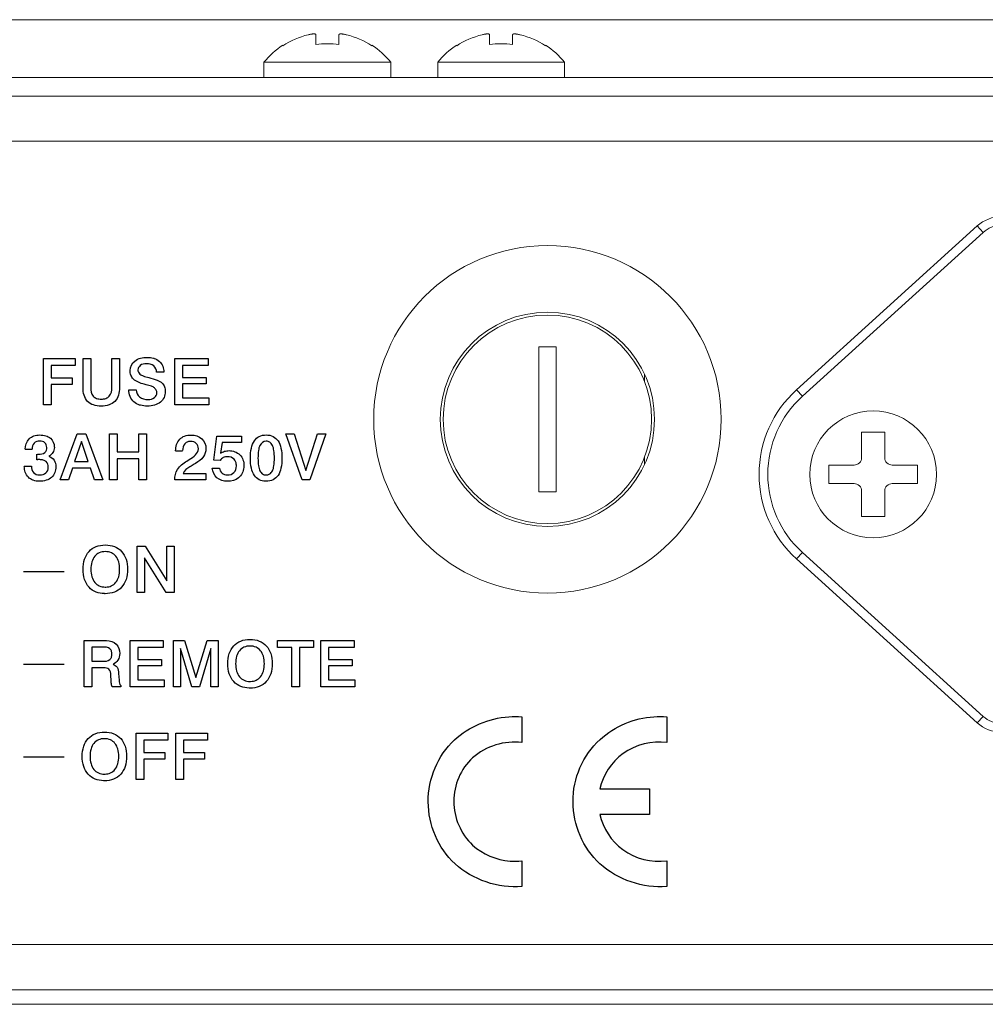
# Model space of a CAD drawing. Header units: inches. Extents: x 0 to 54.8, y -1.5 to 18.4.
# Tile 40 of 43: x 50.5 to 52.2, y 0 to 1.7. Entities that reach past the tile are written whole.
import ezdxf

# ---------------------------------------------------------------- set-up
doc = ezdxf.new("R2010")
doc.units = ezdxf.units.IN
doc.header["$MEASUREMENT"] = 0
doc.layers.get('0').update_dxf_attribs({"color": 8})
doc.layers.add('A', color=1, linetype='Continuous')
doc.layers.add('SCREEN', color=5, linetype='Continuous')

msp = doc.modelspace()

# ---------------------------------------------------------------- linework, layer by layer
at = {"lineweight": 5}
for points in [[(36.7988, 1.7), (36.7988, 1.7), (53.8928, 1.7), (53.8928, 1.7)], [(51.0129, 1.674), (50.9973, 1.6702), (50.9825, 1.6638), (50.9691, 1.655)], [(51.0133, 1.6741), (51.0132, 1.674), (51.013, 1.674), (51.0129, 1.674)], [(51.0259, 1.6569), (51.0259, 1.6569), (51.0259, 1.6744), (51.0259, 1.6744)], [(51.0657, 1.6744), (51.0657, 1.6744), (51.0657, 1.6569), (51.0657, 1.6569)], [(51.0788, 1.674), (51.0786, 1.674), (51.0785, 1.674), (51.0784, 1.6741)], [(51.1226, 1.655), (51.1092, 1.6638), (51.0944, 1.6702), (51.0788, 1.674)], [(51.3129, 1.674), (51.2973, 1.6702), (51.2825, 1.6638), (51.2691, 1.655)], [(51.3133, 1.6741), (51.3132, 1.674), (51.313, 1.674), (51.3129, 1.674)], [(51.3259, 1.6569), (51.3259, 1.6569), (51.3259, 1.6744), (51.3259, 1.6744)], [(51.3657, 1.6744), (51.3657, 1.6744), (51.3657, 1.6569), (51.3657, 1.6569)], [(51.3788, 1.674), (51.3786, 1.674), (51.3785, 1.674), (51.3784, 1.6741)], [(51.4226, 1.655), (51.4092, 1.6638), (51.3944, 1.6702), (51.3788, 1.674)], [(50.9691, 1.656), (50.9567, 1.648), (50.9456, 1.638), (50.9363, 1.6265)], [(50.9691, 1.655), (50.9691, 1.655), (50.9691, 1.656), (50.9691, 1.656)], [(51.0657, 1.6569), (51.0526, 1.6591), (51.0391, 1.6591), (51.0259, 1.6569)], [(51.1226, 1.656), (51.1226, 1.656), (51.1226, 1.655), (51.1226, 1.655)], [(51.1553, 1.6265), (51.146, 1.638), (51.135, 1.648), (51.1226, 1.656)], [(51.2691, 1.656), (51.2567, 1.648), (51.2456, 1.638), (51.2363, 1.6265)], [(51.2691, 1.655), (51.2691, 1.655), (51.2691, 1.656), (51.2691, 1.656)], [(51.3657, 1.6569), (51.3526, 1.6591), (51.3391, 1.6591), (51.3259, 1.6569)], [(51.4226, 1.656), (51.4226, 1.656), (51.4226, 1.655), (51.4226, 1.655)], [(51.4553, 1.6265), (51.446, 1.638), (51.435, 1.648), (51.4226, 1.656)], [(50.9363, 1.6265), (50.9363, 1.6265), (51.1553, 1.6265), (51.1553, 1.6265)], [(50.9363, 1.6265), (50.9363, 1.6265), (50.9363, 1.6), (50.9363, 1.6)], [(51.1553, 1.6265), (51.1553, 1.6265), (51.1553, 1.6), (51.1553, 1.6)], [(51.2363, 1.6265), (51.2363, 1.6265), (51.4553, 1.6265), (51.4553, 1.6265)], [(51.2363, 1.6265), (51.2363, 1.6265), (51.2363, 1.6), (51.2363, 1.6)], [(51.4553, 1.6265), (51.4553, 1.6265), (51.4553, 1.6), (51.4553, 1.6)], [(53.8448, 1.6), (53.8448, 1.6), (36.8468, 1.6), (36.8468, 1.6)], [(53.8448, 1.568), (53.8448, 1.568), (36.8468, 1.568), (36.8468, 1.568)], [(36.9238, 1.49), (36.9238, 1.49), (53.7678, 1.49), (53.7678, 1.49)], [(36.9238, 0.103), (36.9238, 0.103), (53.7678, 0.103), (53.7678, 0.103)], [(36.9238, 0.025), (36.9238, 0.025), (53.7678, 0.025), (53.7678, 0.025)], [(36.7988, 0), (36.7988, 0), (53.8928, 0), (53.8928, 0)]]:
    msp.add_open_spline(points, degree=3, dxfattribs=at)
for points, knots in [([(51.0259, 1.6744), (51.0259, 1.6745), (51.0259, 1.6745), (51.0259, 1.6746), (51.0259, 1.6746), (51.0259, 1.6746), (51.0258, 1.6746), (51.0258, 1.6747), (51.0258, 1.6747), (51.0258, 1.6747), (51.0257, 1.6748), (51.0257, 1.6748), (51.0257, 1.6748), (51.0257, 1.6748), (51.0256, 1.6749), (51.0256, 1.6749), (51.0256, 1.6749), (51.0255, 1.675), (51.0254, 1.675), (51.0253, 1.6751), (51.0253, 1.6751), (51.0251, 1.6751), (51.025, 1.6752), (51.0248, 1.6752), (51.0248, 1.6752), (51.0247, 1.6752), (51.0245, 1.6753), (51.0243, 1.6753), (51.0243, 1.6753), (51.0241, 1.6753), (51.0239, 1.6753), (51.0236, 1.6754), (51.0236, 1.6754), (51.0234, 1.6754), (51.0231, 1.6754), (51.0229, 1.6754), (51.0229, 1.6754), (51.0226, 1.6754), (51.0223, 1.6754), (51.0221, 1.6754), (51.0221, 1.6754), (51.0218, 1.6754), (51.0214, 1.6754), (51.0211, 1.6753), (51.0211, 1.6753), (51.0208, 1.6753), (51.0205, 1.6753), (51.0202, 1.6753), (51.0202, 1.6753), (51.0198, 1.6752), (51.0194, 1.6752), (51.0191, 1.6751), (51.0191, 1.6751), (51.0187, 1.6751), (51.0184, 1.675), (51.018, 1.675), (51.018, 1.675), (51.0172, 1.6749), (51.0164, 1.6747), (51.0157, 1.6746), (51.0157, 1.6746), (51.0149, 1.6744), (51.0141, 1.6743), (51.0133, 1.6741)], [0, 0, 0, 0, 0.0625, 0.0625, 0.0625, 0.0625, 0.125, 0.125, 0.125, 0.125, 0.1875, 0.1875, 0.1875, 0.1875, 0.25, 0.25, 0.25, 0.25, 0.3125, 0.3125, 0.3125, 0.3125, 0.375, 0.375, 0.375, 0.375, 0.4375, 0.4375, 0.4375, 0.4375, 0.5, 0.5, 0.5, 0.5, 0.5625, 0.5625, 0.5625, 0.5625, 0.625, 0.625, 0.625, 0.625, 0.6875, 0.6875, 0.6875, 0.6875, 0.75, 0.75, 0.75, 0.75, 0.8125, 0.8125, 0.8125, 0.8125, 0.875, 0.875, 0.875, 0.875, 0.9375, 0.9375, 0.9375, 0.9375, 1, 1, 1, 1]), ([(51.0259, 1.6744), (51.0259, 1.6744), (51.0259, 1.6744), (51.0259, 1.6744), (51.0259, 1.6744), (51.0259, 1.6744), (51.0259, 1.6744), (51.0259, 1.6744)], [0, 0, 0, 0, 0.5, 0.5, 0.5, 0.5, 1, 1, 1, 1]), ([(51.0658, 1.6744), (51.0657, 1.6744), (51.0657, 1.6744), (51.0657, 1.6744), (51.0657, 1.6744), (51.0657, 1.6744), (51.0657, 1.6744), (51.0657, 1.6744)], [0, 0, 0, 0, 0.5, 0.5, 0.5, 0.5, 1, 1, 1, 1]), ([(51.0784, 1.6741), (51.0776, 1.6743), (51.0768, 1.6744), (51.076, 1.6746), (51.076, 1.6746), (51.0752, 1.6747), (51.0744, 1.6749), (51.0737, 1.675), (51.0737, 1.675), (51.0733, 1.675), (51.0729, 1.6751), (51.0726, 1.6751), (51.0726, 1.6751), (51.0722, 1.6752), (51.0719, 1.6752), (51.0715, 1.6753), (51.0715, 1.6753), (51.0712, 1.6753), (51.0708, 1.6753), (51.0705, 1.6753), (51.0705, 1.6753), (51.0702, 1.6754), (51.0699, 1.6754), (51.0696, 1.6754), (51.0696, 1.6754), (51.0693, 1.6754), (51.069, 1.6754), (51.0688, 1.6754), (51.0688, 1.6754), (51.0685, 1.6754), (51.0683, 1.6754), (51.068, 1.6754), (51.068, 1.6754), (51.0678, 1.6753), (51.0676, 1.6753), (51.0674, 1.6753), (51.0674, 1.6753), (51.0672, 1.6753), (51.067, 1.6752), (51.0668, 1.6752), (51.0668, 1.6752), (51.0667, 1.6752), (51.0665, 1.6751), (51.0664, 1.6751), (51.0664, 1.6751), (51.0663, 1.675), (51.0662, 1.675), (51.0661, 1.6749), (51.0661, 1.6749), (51.066, 1.6749), (51.066, 1.6748), (51.0659, 1.6748), (51.0659, 1.6748), (51.0659, 1.6748), (51.0659, 1.6747), (51.0659, 1.6747), (51.0659, 1.6747), (51.0658, 1.6746), (51.0658, 1.6746), (51.0658, 1.6746), (51.0658, 1.6746), (51.0658, 1.6745), (51.0658, 1.6745), (51.0658, 1.6744)], [0, 0, 0, 0, 0.0625, 0.0625, 0.0625, 0.0625, 0.125, 0.125, 0.125, 0.125, 0.1875, 0.1875, 0.1875, 0.1875, 0.25, 0.25, 0.25, 0.25, 0.3125, 0.3125, 0.3125, 0.3125, 0.375, 0.375, 0.375, 0.375, 0.4375, 0.4375, 0.4375, 0.4375, 0.5, 0.5, 0.5, 0.5, 0.5625, 0.5625, 0.5625, 0.5625, 0.625, 0.625, 0.625, 0.625, 0.6875, 0.6875, 0.6875, 0.6875, 0.75, 0.75, 0.75, 0.75, 0.8125, 0.8125, 0.8125, 0.8125, 0.875, 0.875, 0.875, 0.875, 0.9375, 0.9375, 0.9375, 0.9375, 1, 1, 1, 1]), ([(51.3259, 1.6744), (51.3259, 1.6745), (51.3259, 1.6745), (51.3259, 1.6746), (51.3259, 1.6746), (51.3259, 1.6746), (51.3258, 1.6746), (51.3258, 1.6747), (51.3258, 1.6747), (51.3258, 1.6747), (51.3257, 1.6748), (51.3257, 1.6748), (51.3257, 1.6748), (51.3257, 1.6748), (51.3256, 1.6749), (51.3256, 1.6749), (51.3256, 1.6749), (51.3255, 1.675), (51.3254, 1.675), (51.3253, 1.6751), (51.3253, 1.6751), (51.3251, 1.6751), (51.325, 1.6752), (51.3248, 1.6752), (51.3248, 1.6752), (51.3247, 1.6752), (51.3245, 1.6753), (51.3243, 1.6753), (51.3243, 1.6753), (51.3241, 1.6753), (51.3239, 1.6753), (51.3236, 1.6754), (51.3236, 1.6754), (51.3234, 1.6754), (51.3231, 1.6754), (51.3229, 1.6754), (51.3229, 1.6754), (51.3226, 1.6754), (51.3223, 1.6754), (51.3221, 1.6754), (51.3221, 1.6754), (51.3218, 1.6754), (51.3214, 1.6754), (51.3211, 1.6753), (51.3211, 1.6753), (51.3208, 1.6753), (51.3205, 1.6753), (51.3202, 1.6753), (51.3202, 1.6753), (51.3198, 1.6752), (51.3194, 1.6752), (51.3191, 1.6751), (51.3191, 1.6751), (51.3187, 1.6751), (51.3184, 1.675), (51.318, 1.675), (51.318, 1.675), (51.3172, 1.6749), (51.3164, 1.6747), (51.3157, 1.6746), (51.3157, 1.6746), (51.3149, 1.6744), (51.3141, 1.6743), (51.3133, 1.6741)], [0, 0, 0, 0, 0.0625, 0.0625, 0.0625, 0.0625, 0.125, 0.125, 0.125, 0.125, 0.1875, 0.1875, 0.1875, 0.1875, 0.25, 0.25, 0.25, 0.25, 0.3125, 0.3125, 0.3125, 0.3125, 0.375, 0.375, 0.375, 0.375, 0.4375, 0.4375, 0.4375, 0.4375, 0.5, 0.5, 0.5, 0.5, 0.5625, 0.5625, 0.5625, 0.5625, 0.625, 0.625, 0.625, 0.625, 0.6875, 0.6875, 0.6875, 0.6875, 0.75, 0.75, 0.75, 0.75, 0.8125, 0.8125, 0.8125, 0.8125, 0.875, 0.875, 0.875, 0.875, 0.9375, 0.9375, 0.9375, 0.9375, 1, 1, 1, 1]), ([(51.3259, 1.6744), (51.3259, 1.6744), (51.3259, 1.6744), (51.3259, 1.6744), (51.3259, 1.6744), (51.3259, 1.6744), (51.3259, 1.6744), (51.3259, 1.6744)], [0, 0, 0, 0, 0.5, 0.5, 0.5, 0.5, 1, 1, 1, 1]), ([(51.3658, 1.6744), (51.3657, 1.6744), (51.3657, 1.6744), (51.3657, 1.6744), (51.3657, 1.6744), (51.3657, 1.6744), (51.3657, 1.6744), (51.3657, 1.6744)], [0, 0, 0, 0, 0.5, 0.5, 0.5, 0.5, 1, 1, 1, 1]), ([(51.3784, 1.6741), (51.3776, 1.6743), (51.3768, 1.6744), (51.376, 1.6746), (51.376, 1.6746), (51.3752, 1.6747), (51.3744, 1.6749), (51.3737, 1.675), (51.3737, 1.675), (51.3733, 1.675), (51.3729, 1.6751), (51.3726, 1.6751), (51.3726, 1.6751), (51.3722, 1.6752), (51.3719, 1.6752), (51.3715, 1.6753), (51.3715, 1.6753), (51.3712, 1.6753), (51.3708, 1.6753), (51.3705, 1.6753), (51.3705, 1.6753), (51.3702, 1.6754), (51.3699, 1.6754), (51.3696, 1.6754), (51.3696, 1.6754), (51.3693, 1.6754), (51.369, 1.6754), (51.3688, 1.6754), (51.3688, 1.6754), (51.3685, 1.6754), (51.3683, 1.6754), (51.368, 1.6754), (51.368, 1.6754), (51.3678, 1.6753), (51.3676, 1.6753), (51.3674, 1.6753), (51.3674, 1.6753), (51.3672, 1.6753), (51.367, 1.6752), (51.3668, 1.6752), (51.3668, 1.6752), (51.3667, 1.6752), (51.3665, 1.6751), (51.3664, 1.6751), (51.3664, 1.6751), (51.3663, 1.675), (51.3662, 1.675), (51.3661, 1.6749), (51.3661, 1.6749), (51.366, 1.6749), (51.366, 1.6748), (51.3659, 1.6748), (51.3659, 1.6748), (51.3659, 1.6748), (51.3659, 1.6747), (51.3659, 1.6747), (51.3659, 1.6747), (51.3658, 1.6746), (51.3658, 1.6746), (51.3658, 1.6746), (51.3658, 1.6746), (51.3658, 1.6745), (51.3658, 1.6745), (51.3658, 1.6744)], [0, 0, 0, 0, 0.0625, 0.0625, 0.0625, 0.0625, 0.125, 0.125, 0.125, 0.125, 0.1875, 0.1875, 0.1875, 0.1875, 0.25, 0.25, 0.25, 0.25, 0.3125, 0.3125, 0.3125, 0.3125, 0.375, 0.375, 0.375, 0.375, 0.4375, 0.4375, 0.4375, 0.4375, 0.5, 0.5, 0.5, 0.5, 0.5625, 0.5625, 0.5625, 0.5625, 0.625, 0.625, 0.625, 0.625, 0.6875, 0.6875, 0.6875, 0.6875, 0.75, 0.75, 0.75, 0.75, 0.8125, 0.8125, 0.8125, 0.8125, 0.875, 0.875, 0.875, 0.875, 0.9375, 0.9375, 0.9375, 0.9375, 1, 1, 1, 1])]:
    msp.add_open_spline(points, degree=3, knots=knots, dxfattribs=at)
at = {"layer": 'A', "lineweight": 5}
for points in [[(51.856, 1.0609), (51.856, 1.0609), (52.1681, 1.3439), (52.1681, 1.3439)], [(52.2098, 1.36), (52.1944, 1.36), (52.1795, 1.3543), (52.1681, 1.3439)], [(52.1782, 1.3328), (52.1782, 1.3328), (52.1681, 1.3439), (52.1681, 1.3439)], [(52.2098, 1.345), (52.1981, 1.345), (52.1868, 1.3407), (52.1782, 1.3328)], [(51.8661, 1.0498), (51.8661, 1.0498), (52.1782, 1.3328), (52.1782, 1.3328)], [(51.4408, 1.135), (51.4408, 1.135), (51.4108, 1.135), (51.4108, 1.135)], [(51.4108, 1.135), (51.4108, 1.135), (51.4108, 0.885), (51.4108, 0.885)], [(51.4408, 0.885), (51.4408, 0.885), (51.4408, 1.135), (51.4408, 1.135)], [(51.5937, 1.0747), (51.5937, 1.0747), (51.5937, 1.0877), (51.5937, 1.0877)], [(51.856, 1.0609), (51.856, 1.0609), (51.8661, 1.0498), (51.8661, 1.0498)], [(51.9684, 0.9877), (51.9684, 0.9877), (52.0082, 0.9877), (52.0082, 0.9877)], [(51.9684, 0.9439), (51.9684, 0.9439), (51.9684, 0.9877), (51.9684, 0.9877)], [(52.0082, 0.9877), (52.0082, 0.9877), (52.0082, 0.9439), (52.0082, 0.9439)], [(51.5937, 0.9323), (51.5937, 0.9323), (51.5937, 0.9453), (51.5937, 0.9453)], [(51.9116, 0.9309), (51.9116, 0.9309), (51.9554, 0.9309), (51.9554, 0.9309)], [(51.9116, 0.8991), (51.9116, 0.8991), (51.9116, 0.9309), (51.9116, 0.9309)], [(52.0213, 0.9309), (52.0213, 0.9309), (52.0651, 0.9309), (52.0651, 0.9309)], [(52.0651, 0.9309), (52.0651, 0.9309), (52.0651, 0.8991), (52.0651, 0.8991)], [(51.4108, 0.885), (51.4108, 0.885), (51.4408, 0.885), (51.4408, 0.885)], [(51.9554, 0.8991), (51.9554, 0.8991), (51.9116, 0.8991), (51.9116, 0.8991)], [(51.9684, 0.8423), (51.9684, 0.8423), (51.9684, 0.8861), (51.9684, 0.8861)], [(52.0082, 0.8861), (52.0082, 0.8861), (52.0082, 0.8423), (52.0082, 0.8423)], [(52.0651, 0.8991), (52.0651, 0.8991), (52.0213, 0.8991), (52.0213, 0.8991)], [(52.0082, 0.8423), (52.0082, 0.8423), (51.9684, 0.8423), (51.9684, 0.8423)], [(51.8661, 0.7802), (51.8661, 0.7802), (51.856, 0.7691), (51.856, 0.7691)], [(52.1681, 0.4861), (52.1681, 0.4861), (51.856, 0.7691), (51.856, 0.7691)], [(52.1782, 0.4972), (52.1782, 0.4972), (51.8661, 0.7802), (51.8661, 0.7802)], [(52.1681, 0.4861), (52.1681, 0.4861), (52.1782, 0.4972), (52.1782, 0.4972)], [(52.1782, 0.4972), (52.1868, 0.4893), (52.1981, 0.485), (52.2098, 0.485)], [(52.1681, 0.4861), (52.1795, 0.4757), (52.1944, 0.47), (52.2098, 0.47)]]:
    msp.add_open_spline(points, degree=3, dxfattribs=at)
for points, knots in [([(51.7258, 1.01), (51.7258, 1.1757), (51.5915, 1.31), (51.4258, 1.31), (51.4258, 1.31), (51.2601, 1.31), (51.1258, 1.1757), (51.1258, 1.01), (51.1258, 1.01), (51.1258, 0.8443), (51.2601, 0.71), (51.4258, 0.71), (51.4258, 0.71), (51.5915, 0.71), (51.7258, 0.8443), (51.7258, 1.01)], [0, 0, 0, 0, 0.25, 0.25, 0.25, 0.25, 0.5, 0.5, 0.5, 0.5, 0.75, 0.75, 0.75, 0.75, 1, 1, 1, 1]), ([(51.6108, 1.01), (51.6108, 1.1122), (51.528, 1.195), (51.4258, 1.195), (51.4258, 1.195), (51.3237, 1.195), (51.2408, 1.1122), (51.2408, 1.01), (51.2408, 1.01), (51.2408, 0.9078), (51.3237, 0.825), (51.4258, 0.825), (51.4258, 0.825), (51.528, 0.825), (51.6108, 0.9078), (51.6108, 1.01)], [0, 0, 0, 0, 0.25, 0.25, 0.25, 0.25, 0.5, 0.5, 0.5, 0.5, 0.75, 0.75, 0.75, 0.75, 1, 1, 1, 1]), ([(51.6058, 1.01), (51.6058, 1.1094), (51.5252, 1.19), (51.4258, 1.19), (51.4258, 1.19), (51.3264, 1.19), (51.2458, 1.1094), (51.2458, 1.01), (51.2458, 1.01), (51.2458, 0.9106), (51.3264, 0.83), (51.4258, 0.83), (51.4258, 0.83), (51.5252, 0.83), (51.6058, 0.9106), (51.6058, 1.01)], [0, 0, 0, 0, 0.25, 0.25, 0.25, 0.25, 0.5, 0.5, 0.5, 0.5, 0.75, 0.75, 0.75, 0.75, 1, 1, 1, 1]), ([(51.856, 1.0609), (51.8148, 1.0236), (51.7913, 0.9706), (51.7913, 0.915), (51.7913, 0.915), (51.7913, 0.8594), (51.8148, 0.8064), (51.856, 0.7691)], [0, 0, 0, 0, 0.5, 0.5, 0.5, 0.5, 1, 1, 1, 1]), ([(51.8661, 1.0498), (51.828, 1.0153), (51.8063, 0.9664), (51.8063, 0.915), (51.8063, 0.915), (51.8063, 0.8636), (51.828, 0.8147), (51.8661, 0.7802)], [0, 0, 0, 0, 0.5, 0.5, 0.5, 0.5, 1, 1, 1, 1]), ([(52.0978, 0.915), (52.0978, 0.9755), (52.0488, 1.0245), (51.9883, 1.0245), (51.9883, 1.0245), (51.9279, 1.0245), (51.8788, 0.9755), (51.8788, 0.915), (51.8788, 0.915), (51.8788, 0.8545), (51.9279, 0.8055), (51.9883, 0.8055), (51.9883, 0.8055), (52.0488, 0.8055), (52.0978, 0.8545), (52.0978, 0.915)], [0, 0, 0, 0, 0.25, 0.25, 0.25, 0.25, 0.5, 0.5, 0.5, 0.5, 0.75, 0.75, 0.75, 0.75, 1, 1, 1, 1]), ([(51.9554, 0.9309), (51.9589, 0.9309), (51.9622, 0.9323), (51.9646, 0.9347), (51.9646, 0.9347), (51.967, 0.9372), (51.9684, 0.9405), (51.9684, 0.9439)], [0, 0, 0, 0, 0.5, 0.5, 0.5, 0.5, 1, 1, 1, 1]), ([(52.0082, 0.9439), (52.0082, 0.9405), (52.0096, 0.9372), (52.0121, 0.9347), (52.0121, 0.9347), (52.0145, 0.9323), (52.0178, 0.9309), (52.0213, 0.9309)], [0, 0, 0, 0, 0.5, 0.5, 0.5, 0.5, 1, 1, 1, 1]), ([(51.9684, 0.8861), (51.9684, 0.8895), (51.967, 0.8928), (51.9646, 0.8953), (51.9646, 0.8953), (51.9622, 0.8977), (51.9589, 0.8991), (51.9554, 0.8991)], [0, 0, 0, 0, 0.5, 0.5, 0.5, 0.5, 1, 1, 1, 1]), ([(52.0213, 0.8991), (52.0178, 0.8991), (52.0145, 0.8977), (52.0121, 0.8953), (52.0121, 0.8953), (52.0096, 0.8928), (52.0082, 0.8895), (52.0082, 0.8861)], [0, 0, 0, 0, 0.5, 0.5, 0.5, 0.5, 1, 1, 1, 1])]:
    msp.add_open_spline(points, degree=3, knots=knots, dxfattribs=at)
at = {"layer": 'SCREEN', "linetype": 'Continuous'}
for p, q in [((50.5556, 1.035), (50.5556, 1.1149)), ((50.5556, 1.1149), (50.6101, 1.1149)), ((50.6101, 1.1149), (50.6101, 1.1032)), ((50.6238, 1.0645), (50.6238, 1.1149)), ((50.6238, 1.1149), (50.6371, 1.1149)), ((50.6371, 1.1149), (50.6371, 1.0652)), ((50.6737, 1.0652), (50.6737, 1.1149)), ((50.6737, 1.1149), (50.687, 1.1149)), ((50.687, 1.1149), (50.687, 1.0645)), ((50.7824, 1.035), (50.7824, 1.1149)), ((50.7824, 1.1149), (50.8397, 1.1149)), ((50.8397, 1.1149), (50.8397, 1.1032)), ((50.5687, 1.1032), (50.5687, 1.0817)), ((50.6101, 1.1032), (50.5687, 1.1032)), ((50.7636, 1.0916), (50.751, 1.0915)), ((50.7955, 1.1032), (50.7955, 1.0823)), ((50.8397, 1.1032), (50.7955, 1.1032)), ((50.5687, 1.0817), (50.605, 1.0817)), ((50.605, 1.0817), (50.605, 1.0702)), ((50.7955, 1.0823), (50.8363, 1.0823)), ((50.7955, 1.0711), (50.7955, 1.047)), ((50.8363, 1.0711), (50.7955, 1.0711)), ((50.8363, 1.0823), (50.8363, 1.0711)), ((50.5687, 1.0702), (50.5687, 1.035)), ((50.605, 1.0702), (50.5687, 1.0702)), ((50.7028, 1.0607), (50.7158, 1.0607)), ((50.7955, 1.047), (50.8411, 1.047)), ((50.8411, 1.047), (50.8411, 1.035)), ((50.5687, 1.035), (50.5556, 1.035)), ((50.8411, 1.035), (50.7824, 1.035)), ((50.5846, 0.9053), (50.6136, 0.9852)), ((50.6211, 0.9717), (50.6092, 0.9371)), ((50.6136, 0.9852), (50.6286, 0.9852)), ((50.633, 0.9371), (50.6211, 0.9717)), ((50.6286, 0.9852), (50.658, 0.9053)), ((50.6693, 0.9053), (50.6693, 0.9852)), ((50.6693, 0.9852), (50.6826, 0.9852)), ((50.6826, 0.9852), (50.6826, 0.9537)), ((50.7204, 0.9537), (50.7204, 0.9852)), ((50.7204, 0.9852), (50.7337, 0.9852)), ((50.7337, 0.9852), (50.7337, 0.9053)), ((50.8495, 0.9395), (50.8552, 0.9807)), ((50.8552, 0.9807), (50.8978, 0.9807)), ((50.8641, 0.9698), (50.8615, 0.9514)), ((50.8978, 0.9698), (50.8641, 0.9698)), ((50.8978, 0.9807), (50.8978, 0.9698)), ((51.002, 0.9053), (50.9742, 0.9852)), ((50.9742, 0.9852), (50.9885, 0.9852)), ((50.9885, 0.9852), (51.0087, 0.9214)), ((51.0087, 0.9214), (51.0288, 0.9852)), ((51.043, 0.9852), (51.0153, 0.9053)), ((51.0288, 0.9852), (51.043, 0.9852)), ((50.5361, 0.9577), (50.5241, 0.9577)), ((50.6826, 0.9537), (50.7204, 0.9537)), ((50.7958, 0.9551), (50.7838, 0.9551)), ((50.5441, 0.9402), (50.5441, 0.9499)), ((50.5452, 0.9499), (50.5471, 0.9499)), ((50.6092, 0.9371), (50.633, 0.9371)), ((50.6826, 0.9418), (50.6826, 0.9053)), ((50.7204, 0.9418), (50.6826, 0.9418)), ((50.7204, 0.9053), (50.7204, 0.9418)), ((50.803, 0.9379), (50.8074, 0.9406)), ((50.8607, 0.9392), (50.8495, 0.9395)), ((50.5224, 0.9293), (50.5346, 0.9293)), ((50.6055, 0.9259), (50.5985, 0.9053)), ((50.6366, 0.9259), (50.6055, 0.9259)), ((50.6438, 0.9053), (50.6366, 0.9259)), ((50.8181, 0.934), (50.8159, 0.9328)), ((50.8471, 0.9257), (50.8596, 0.9257)), ((50.5985, 0.9053), (50.5846, 0.9053)), ((50.658, 0.9053), (50.6438, 0.9053)), ((50.6826, 0.9053), (50.6693, 0.9053)), ((50.7337, 0.9053), (50.7204, 0.9053)), ((50.8359, 0.9053), (50.7823, 0.9053)), ((50.7969, 0.9165), (50.8359, 0.9165)), ((50.8359, 0.9165), (50.8359, 0.9053)), ((51.0153, 0.9053), (51.002, 0.9053)), ((50.7172, 0.7112), (50.7172, 0.7911)), ((50.7172, 0.7911), (50.7313, 0.7911)), ((50.7313, 0.7911), (50.7685, 0.7313)), ((50.7685, 0.7313), (50.7685, 0.7911)), ((50.7685, 0.7911), (50.7814, 0.7911)), ((50.7814, 0.7911), (50.7814, 0.7112)), ((50.7299, 0.7709), (50.7299, 0.7112)), ((50.7674, 0.7112), (50.7299, 0.7709)), ((50.521, 0.747), (50.591, 0.747)), ((50.7299, 0.7112), (50.7172, 0.7112)), ((50.7814, 0.7112), (50.7674, 0.7112)), ((50.6259, 0.5482), (50.6259, 0.6281)), ((50.6259, 0.6281), (50.6604, 0.6281)), ((50.639, 0.6169), (50.639, 0.5923)), ((50.6584, 0.6169), (50.639, 0.6169)), ((50.6604, 0.6281), (50.6646, 0.6279)), ((50.7052, 0.5482), (50.7052, 0.6281)), ((50.7052, 0.6281), (50.7625, 0.6281)), ((50.7183, 0.6163), (50.7183, 0.5955)), ((50.7625, 0.6163), (50.7183, 0.6163)), ((50.7625, 0.6281), (50.7625, 0.6163)), ((50.78, 0.5482), (50.78, 0.6281)), ((50.78, 0.6281), (50.7993, 0.6281)), ((50.7923, 0.6142), (50.7923, 0.5482)), ((50.8119, 0.5482), (50.7923, 0.6142)), ((50.7993, 0.6281), (50.8185, 0.5642)), ((50.8185, 0.5642), (50.838, 0.6281)), ((50.8447, 0.6142), (50.8249, 0.5482)), ((50.838, 0.6281), (50.8573, 0.6281)), ((50.8447, 0.5482), (50.8447, 0.6142)), ((50.8573, 0.6281), (50.8573, 0.5482)), ((50.9596, 0.6163), (50.9596, 0.6281)), ((50.9596, 0.6281), (51.022, 0.6281)), ((50.9843, 0.6163), (50.9596, 0.6163)), ((50.9843, 0.5482), (50.9843, 0.6163)), ((50.9975, 0.6163), (50.9975, 0.5482)), ((51.022, 0.6163), (50.9975, 0.6163)), ((51.022, 0.6281), (51.022, 0.6163)), ((51.0347, 0.5482), (51.0347, 0.6281)), ((51.0347, 0.6281), (51.092, 0.6281)), ((51.0478, 0.6163), (51.0478, 0.5955)), ((51.092, 0.6163), (51.0478, 0.6163)), ((51.092, 0.6281), (51.092, 0.6163)), ((50.7183, 0.5955), (50.7591, 0.5955)), ((50.7591, 0.5955), (50.7591, 0.5843)), ((51.0478, 0.5955), (51.0886, 0.5955)), ((51.0886, 0.5955), (51.0886, 0.5843)), ((50.521, 0.587), (50.591, 0.587)), ((50.639, 0.5923), (50.658, 0.5923)), ((50.6391, 0.581), (50.6391, 0.5482)), ((50.6593, 0.581), (50.6391, 0.581)), ((50.7183, 0.5843), (50.7183, 0.5601)), ((50.7591, 0.5843), (50.7183, 0.5843)), ((51.0478, 0.5843), (51.0478, 0.5601)), ((51.0886, 0.5843), (51.0478, 0.5843)), ((50.6724, 0.5587), (50.6719, 0.5682)), ((50.6852, 0.5712), (50.686, 0.5597)), ((50.6391, 0.5482), (50.6259, 0.5482)), ((50.6893, 0.5482), (50.6744, 0.5482)), ((50.6893, 0.5505), (50.6893, 0.5482)), ((50.764, 0.5482), (50.7052, 0.5482)), ((50.7183, 0.5601), (50.764, 0.5601)), ((50.764, 0.5601), (50.764, 0.5482)), ((50.7923, 0.5482), (50.78, 0.5482)), ((50.8249, 0.5482), (50.8119, 0.5482)), ((50.8573, 0.5482), (50.8447, 0.5482)), ((50.9975, 0.5482), (50.9843, 0.5482)), ((51.0935, 0.5482), (51.0347, 0.5482)), ((51.0478, 0.5601), (51.0935, 0.5601)), ((51.0935, 0.5601), (51.0935, 0.5482)), ((51.3816, 0.4965), (51.3817, 0.4521)), ((51.6318, 0.4963), (51.6318, 0.4518)), ((50.7157, 0.3882), (50.7157, 0.4681)), ((50.7157, 0.4681), (50.7702, 0.4681)), ((50.7702, 0.4681), (50.7702, 0.4563)), ((50.7843, 0.3882), (50.7843, 0.4681)), ((50.7843, 0.4681), (50.8388, 0.4681)), ((50.8388, 0.4681), (50.8388, 0.4563)), ((50.7287, 0.4563), (50.7287, 0.4349)), ((50.7702, 0.4563), (50.7287, 0.4563)), ((50.7974, 0.4563), (50.7974, 0.4349)), ((50.8388, 0.4563), (50.7974, 0.4563)), ((50.521, 0.427), (50.591, 0.427)), ((50.7287, 0.4349), (50.7651, 0.4349)), ((50.7651, 0.4349), (50.7651, 0.4234)), ((50.7974, 0.4349), (50.8337, 0.4349)), ((50.8337, 0.4349), (50.8337, 0.4234)), ((50.7287, 0.4234), (50.7287, 0.3882)), ((50.7651, 0.4234), (50.7287, 0.4234)), ((50.7974, 0.4234), (50.7974, 0.3882)), ((50.8337, 0.4234), (50.7974, 0.4234)), ((50.7287, 0.3882), (50.7157, 0.3882)), ((50.7974, 0.3882), (50.7843, 0.3882)), ((51.5164, 0.372), (51.6023, 0.372)), ((51.6023, 0.372), (51.6023, 0.3278)), ((51.6023, 0.3278), (51.5165, 0.3278)), ((51.3817, 0.2476), (51.3817, 0.2246)), ((51.6318, 0.248), (51.6318, 0.2035)), ((51.3817, 0.2246), (51.3818, 0.2035))]:
    msp.add_line(p, q, dxfattribs=at)
for points, knots in [([(50.7296, 1.0706), (50.7229, 1.0724), (50.7129, 1.0754), (50.7059, 1.0861), (50.704, 1.0977), (50.7125, 1.1144), (50.731, 1.1177), (50.742, 1.1166), (50.7453, 1.1156)], [0, 0, 0, 0, 0.237245, 0.323936, 0.420394, 0.626142, 0.880321, 1, 1, 1, 1]), ([(50.751, 1.0915), (50.7507, 1.0954), (50.7467, 1.1042), (50.734, 1.1068), (50.7226, 1.1048), (50.7184, 1.0979), (50.7185, 1.0945), (50.7186, 1.094)], [0, 0, 0, 0, 0.256637, 0.542324, 0.782234, 0.969216, 1, 1, 1, 1]), ([(50.7453, 1.1156), (50.7458, 1.1155), (50.7495, 1.1144), (50.7593, 1.1093), (50.7635, 1.0983), (50.7636, 1.0916)], [0, 0, 0, 0, 0.041386, 0.369288, 1, 1, 1, 1]), ([(50.7186, 1.094), (50.7187, 1.0931), (50.7195, 1.0907), (50.7225, 1.0872), (50.7289, 1.0844), (50.7391, 1.0816), (50.7503, 1.0785), (50.7604, 1.0736), (50.7652, 1.066), (50.7663, 1.0572), (50.7646, 1.0474), (50.7576, 1.0389), (50.7472, 1.0337), (50.7352, 1.0325), (50.7269, 1.0332), (50.7231, 1.0343)], [0, 0, 0, 0, 0.023428, 0.058952, 0.111435, 0.194686, 0.321229, 0.402646, 0.464221, 0.533885, 0.619804, 0.703965, 0.795935, 0.901947, 1, 1, 1, 1]), ([(50.687, 1.0645), (50.687, 1.0562), (50.6835, 1.0426), (50.6684, 1.0337), (50.6553, 1.0323), (50.6422, 1.0337), (50.6269, 1.0423), (50.6238, 1.0561), (50.6238, 1.0645)], [0, 0, 0, 0, 0.247005, 0.363775, 0.499107, 0.636463, 0.751503, 1, 1, 1, 1]), ([(50.6371, 1.0652), (50.6371, 1.0599), (50.6383, 1.0512), (50.6475, 1.0455), (50.6553, 1.0447), (50.6632, 1.0455), (50.6724, 1.0512), (50.6737, 1.0599), (50.6737, 1.0652)], [0, 0, 0, 0, 0.257419, 0.366844, 0.499424, 0.632725, 0.742708, 1, 1, 1, 1]), ([(50.7231, 1.0343), (50.7226, 1.0344), (50.7185, 1.0356), (50.7076, 1.041), (50.7032, 1.0532), (50.7028, 1.0607)], [0, 0, 0, 0, 0.042073, 0.362472, 1, 1, 1, 1]), ([(50.7158, 1.0607), (50.7161, 1.0562), (50.7206, 1.0463), (50.7349, 1.0434), (50.7472, 1.0457), (50.7517, 1.0529), (50.7515, 1.0561), (50.7515, 1.0563)], [0, 0, 0, 0, 0.269067, 0.56993, 0.80465, 0.989989, 1, 1, 1, 1]), ([(50.7515, 1.0563), (50.7514, 1.0576), (50.7503, 1.0606), (50.7473, 1.0647), (50.741, 1.0677), (50.735, 1.0693), (50.7308, 1.0704), (50.7296, 1.0706)], [0, 0, 0, 0, 0.142677, 0.328679, 0.536257, 0.870356, 1, 1, 1, 1]), ([(50.5241, 0.9583), (50.5241, 0.9647), (50.5274, 0.9751), (50.539, 0.9821), (50.5492, 0.9834), (50.5593, 0.9822), (50.5704, 0.9769), (50.5743, 0.9677), (50.5743, 0.9617), (50.5743, 0.9614)], [0, 0, 0, 0, 0.253475, 0.377355, 0.51516, 0.653557, 0.772012, 0.989231, 1, 1, 1, 1]), ([(50.5492, 0.9725), (50.5455, 0.9725), (50.5379, 0.9701), (50.5361, 0.962), (50.5361, 0.9584)], [0, 0, 0, 0, 0.486007, 1, 1, 1, 1]), ([(50.5471, 0.9499), (50.5508, 0.9499), (50.5589, 0.9506), (50.5624, 0.9613), (50.5589, 0.9708), (50.5525, 0.9725), (50.5492, 0.9725)], [0, 0, 0, 0, 0.289741, 0.533527, 0.758448, 1, 1, 1, 1]), ([(50.7838, 0.9556), (50.7838, 0.9627), (50.7869, 0.9743), (50.7995, 0.982), (50.8131, 0.9839), (50.8309, 0.9792), (50.8361, 0.9657), (50.8361, 0.9594)], [0, 0, 0, 0, 0.263462, 0.387344, 0.527036, 0.771047, 1, 1, 1, 1]), ([(50.8022, 0.97), (50.8012, 0.9694), (50.7971, 0.9662), (50.7958, 0.9603), (50.7958, 0.9562)], [0, 0, 0, 0, 0.223073, 1, 1, 1, 1]), ([(50.8074, 0.9406), (50.8145, 0.9447), (50.8266, 0.9538), (50.8204, 0.9698), (50.8107, 0.9729), (50.8044, 0.9713), (50.8022, 0.97)], [0, 0, 0, 0, 0.467143, 0.65714, 0.855148, 1, 1, 1, 1]), ([(50.9389, 0.9031), (50.9351, 0.9032), (50.9277, 0.9047), (50.9184, 0.9132), (50.9136, 0.9268), (50.9125, 0.943), (50.9136, 0.9592), (50.9184, 0.9729), (50.928, 0.9816), (50.936, 0.983), (50.9401, 0.983)], [0, 0, 0, 0, 0.101193, 0.206681, 0.332283, 0.494666, 0.657017, 0.78231, 0.887466, 1, 1, 1, 1]), ([(50.9401, 0.9722), (50.9358, 0.9719), (50.9285, 0.9666), (50.9265, 0.9548), (50.9257, 0.943), (50.9264, 0.9311), (50.9285, 0.9215), (50.9333, 0.9151), (50.9383, 0.9139), (50.941, 0.914), (50.9414, 0.914)], [0, 0, 0, 0, 0.176813, 0.306911, 0.488318, 0.668335, 0.797367, 0.891432, 0.981756, 1, 1, 1, 1]), ([(50.9401, 0.983), (50.9442, 0.983), (50.9522, 0.9815), (50.9619, 0.9728), (50.9667, 0.9591), (50.9678, 0.9429), (50.9667, 0.9268), (50.9619, 0.9132), (50.9523, 0.9044), (50.9438, 0.903), (50.9393, 0.9031), (50.9389, 0.9031)], [0, 0, 0, 0, 0.110296, 0.213571, 0.336415, 0.495028, 0.652831, 0.775322, 0.878594, 0.989022, 1, 1, 1, 1]), ([(50.9414, 0.914), (50.9432, 0.9142), (50.9472, 0.9154), (50.9518, 0.9215), (50.9539, 0.9311), (50.9545, 0.9429), (50.9539, 0.9548), (50.9518, 0.9645), (50.947, 0.971), (50.9423, 0.9723), (50.9401, 0.9722)], [0, 0, 0, 0, 0.074902, 0.171469, 0.303742, 0.489015, 0.675214, 0.808742, 0.906407, 1, 1, 1, 1]), ([(50.5743, 0.9614), (50.5743, 0.9583), (50.5727, 0.9521), (50.5676, 0.9479), (50.5647, 0.9466)], [0, 0, 0, 0, 0.486988, 1, 1, 1, 1]), ([(50.8361, 0.9594), (50.8361, 0.9544), (50.8326, 0.9435), (50.8233, 0.937), (50.8181, 0.934)], [0, 0, 0, 0, 0.445763, 1, 1, 1, 1]), ([(50.8615, 0.9514), (50.8634, 0.9529), (50.8681, 0.9553), (50.8799, 0.9568), (50.8971, 0.951), (50.9044, 0.9295), (50.8986, 0.9145), (50.8928, 0.9095), (50.8922, 0.909)], [0, 0, 0, 0, 0.092458, 0.195662, 0.449382, 0.707175, 0.970937, 1, 1, 1, 1]), ([(50.5647, 0.9466), (50.5683, 0.9453), (50.5752, 0.9401), (50.5787, 0.9254), (50.5729, 0.9106), (50.5601, 0.9039), (50.5489, 0.9026), (50.5409, 0.9036), (50.5372, 0.905), (50.5369, 0.9051)], [0, 0, 0, 0, 0.149299, 0.304314, 0.559221, 0.692551, 0.845465, 0.98732, 1, 1, 1, 1]), ([(50.5638, 0.9273), (50.5639, 0.931), (50.5619, 0.9365), (50.555, 0.94), (50.5501, 0.9404), (50.5463, 0.9404), (50.5447, 0.9403), (50.5441, 0.9402)], [0, 0, 0, 0, 0.385822, 0.582955, 0.819501, 0.934041, 1, 1, 1, 1]), ([(50.7823, 0.9056), (50.7823, 0.9118), (50.7854, 0.9258), (50.7969, 0.9342), (50.803, 0.9379)], [0, 0, 0, 0, 0.463972, 1, 1, 1, 1]), ([(50.8885, 0.9323), (50.8881, 0.9357), (50.8853, 0.9429), (50.8748, 0.9463), (50.8659, 0.9445), (50.8621, 0.9411), (50.8607, 0.9392)], [0, 0, 0, 0, 0.268675, 0.598211, 0.800644, 1, 1, 1, 1]), ([(50.5369, 0.9051), (50.5341, 0.9062), (50.5257, 0.9115), (50.5224, 0.922), (50.5224, 0.9287)], [0, 0, 0, 0, 0.306202, 1, 1, 1, 1]), ([(50.5346, 0.9293), (50.5346, 0.9253), (50.5367, 0.9165), (50.549, 0.9128), (50.5609, 0.9158), (50.5638, 0.9236), (50.5638, 0.9273)], [0, 0, 0, 0, 0.262647, 0.5128, 0.766611, 1, 1, 1, 1]), ([(50.8159, 0.9328), (50.8134, 0.9313), (50.8065, 0.9269), (50.7986, 0.9217), (50.7969, 0.9165)], [0, 0, 0, 0, 0.35141, 1, 1, 1, 1]), ([(50.8922, 0.909), (50.8871, 0.905), (50.8734, 0.9012), (50.8535, 0.9066), (50.8475, 0.9196), (50.8471, 0.9257)], [0, 0, 0, 0, 0.339922, 0.680209, 1, 1, 1, 1]), ([(50.8596, 0.9257), (50.8599, 0.9225), (50.863, 0.9158), (50.874, 0.9127), (50.8861, 0.9168), (50.8889, 0.9262), (50.8886, 0.9315), (50.8885, 0.9323)], [0, 0, 0, 0, 0.208152, 0.424435, 0.68183, 0.947427, 1, 1, 1, 1]), ([(50.6607, 0.709), (50.6558, 0.7091), (50.646, 0.7107), (50.6332, 0.7195), (50.6252, 0.734), (50.6233, 0.7511), (50.6253, 0.7681), (50.6332, 0.7826), (50.6464, 0.7915), (50.6569, 0.7931), (50.6623, 0.7931)], [0, 0, 0, 0, 0.115123, 0.231921, 0.353626, 0.493786, 0.633811, 0.755499, 0.87149, 1, 1, 1, 1]), ([(50.6623, 0.7931), (50.6678, 0.7931), (50.6782, 0.7915), (50.6914, 0.7825), (50.6994, 0.7681), (50.7013, 0.7511), (50.6994, 0.734), (50.6914, 0.7196), (50.6782, 0.7104), (50.6672, 0.7089), (50.6612, 0.709), (50.6607, 0.709)], [0, 0, 0, 0, 0.125244, 0.238472, 0.357178, 0.493571, 0.630109, 0.748845, 0.862858, 0.987518, 1, 1, 1, 1]), ([(50.6623, 0.7816), (50.6587, 0.7816), (50.6518, 0.7804), (50.6432, 0.7738), (50.6383, 0.7634), (50.6371, 0.7511), (50.6383, 0.7388), (50.6433, 0.7283), (50.6518, 0.7216), (50.6591, 0.7204), (50.663, 0.7205), (50.6634, 0.7205)], [0, 0, 0, 0, 0.118653, 0.228451, 0.349508, 0.493985, 0.638226, 0.759337, 0.870001, 0.988205, 1, 1, 1, 1]), ([(50.6634, 0.7205), (50.6666, 0.7206), (50.6731, 0.7218), (50.6814, 0.7284), (50.6863, 0.7388), (50.6875, 0.7511), (50.6863, 0.7633), (50.6814, 0.7738), (50.6728, 0.7804), (50.6659, 0.7816), (50.6623, 0.7816)], [0, 0, 0, 0, 0.108765, 0.222048, 0.346142, 0.493937, 0.641965, 0.765825, 0.878256, 1, 1, 1, 1]), ([(50.9106, 0.546), (50.9057, 0.5461), (50.8959, 0.5477), (50.8831, 0.5565), (50.8751, 0.571), (50.8732, 0.588), (50.8751, 0.6051), (50.8831, 0.6196), (50.8963, 0.6285), (50.9067, 0.6301), (50.9122, 0.6301)], [0, 0, 0, 0, 0.11513, 0.231958, 0.353616, 0.493775, 0.633792, 0.755466, 0.871467, 1, 1, 1, 1]), ([(50.9122, 0.6301), (50.9177, 0.6301), (50.9281, 0.6285), (50.9413, 0.6195), (50.9493, 0.6051), (50.9512, 0.588), (50.9493, 0.571), (50.9413, 0.5566), (50.9281, 0.5474), (50.9171, 0.5459), (50.9111, 0.5459), (50.9106, 0.546)], [0, 0, 0, 0, 0.125234, 0.238449, 0.357178, 0.49359, 0.63013, 0.748853, 0.862855, 0.987516, 1, 1, 1, 1]), ([(50.658, 0.5923), (50.6622, 0.5923), (50.6688, 0.5926), (50.6733, 0.5992), (50.6739, 0.6046), (50.6733, 0.61), (50.6689, 0.6165), (50.6624, 0.6169), (50.6584, 0.6169)], [0, 0, 0, 0, 0.274045, 0.378509, 0.505492, 0.629697, 0.731991, 1, 1, 1, 1]), ([(50.6646, 0.6279), (50.6704, 0.6279), (50.6834, 0.6243), (50.6884, 0.6074), (50.6856, 0.5938), (50.6791, 0.5885), (50.6757, 0.5872)], [0, 0, 0, 0, 0.304028, 0.60358, 0.81062, 1, 1, 1, 1]), ([(50.9122, 0.6186), (50.9086, 0.6186), (50.9017, 0.6174), (50.8931, 0.6108), (50.8882, 0.6004), (50.887, 0.5881), (50.8882, 0.5758), (50.8932, 0.5653), (50.9017, 0.5586), (50.909, 0.5574), (50.9129, 0.5575), (50.9133, 0.5575)], [0, 0, 0, 0, 0.118676, 0.228455, 0.349521, 0.494006, 0.638213, 0.759294, 0.869976, 0.988208, 1, 1, 1, 1]), ([(50.9133, 0.5575), (50.9165, 0.5576), (50.923, 0.5588), (50.9313, 0.5653), (50.9362, 0.5758), (50.9374, 0.5881), (50.9362, 0.6003), (50.9313, 0.6108), (50.9227, 0.6174), (50.9158, 0.6186), (50.9122, 0.6186)], [0, 0, 0, 0, 0.108757, 0.222084, 0.346147, 0.493926, 0.641984, 0.765871, 0.878297, 1, 1, 1, 1]), ([(50.6719, 0.5682), (50.6717, 0.5718), (50.6707, 0.5801), (50.6625, 0.581), (50.6593, 0.581)], [0, 0, 0, 0, 0.522643, 1, 1, 1, 1]), ([(50.6757, 0.5872), (50.6784, 0.5863), (50.6847, 0.5823), (50.6851, 0.5749), (50.6852, 0.5712)], [0, 0, 0, 0, 0.432303, 1, 1, 1, 1]), ([(50.6744, 0.5482), (50.6738, 0.5493), (50.6726, 0.5528), (50.6725, 0.5564), (50.6724, 0.5587)], [0, 0, 0, 0, 0.366516, 1, 1, 1, 1]), ([(51.3818, 0.2035), (51.3413, 0.1998), (51.275, 0.2219), (51.2286, 0.2896), (51.2157, 0.3495), (51.2282, 0.4094), (51.2699, 0.4714), (51.3249, 0.4939), (51.359, 0.4965)], [0, 0, 0, 0, 0.265124, 0.39359, 0.523591, 0.653448, 0.781351, 1, 1, 1, 1]), ([(51.6318, 0.2035), (51.5913, 0.1998), (51.5252, 0.2221), (51.4787, 0.2898), (51.4658, 0.3498), (51.4782, 0.4102), (51.5212, 0.4713), (51.5759, 0.4944), (51.6096, 0.4966)], [0, 0, 0, 0, 0.264779, 0.393422, 0.523495, 0.654057, 0.783967, 1, 1, 1, 1]), ([(50.6592, 0.386), (50.6543, 0.3861), (50.6445, 0.3877), (50.6317, 0.3965), (50.6237, 0.411), (50.6218, 0.428), (50.6237, 0.4451), (50.6317, 0.4596), (50.6449, 0.4685), (50.6553, 0.4701), (50.6608, 0.4701)], [0, 0, 0, 0, 0.11513, 0.231958, 0.353616, 0.493775, 0.633792, 0.755466, 0.871467, 1, 1, 1, 1]), ([(50.6608, 0.4701), (50.6663, 0.4701), (50.6767, 0.4685), (50.6899, 0.4595), (50.6979, 0.4451), (50.6998, 0.428), (50.6979, 0.411), (50.6899, 0.3966), (50.6767, 0.3874), (50.6657, 0.3859), (50.6597, 0.3859), (50.6592, 0.386)], [0, 0, 0, 0, 0.125234, 0.238449, 0.357178, 0.49359, 0.63013, 0.748853, 0.862855, 0.987516, 1, 1, 1, 1]), ([(50.6608, 0.4586), (50.6572, 0.4586), (50.6503, 0.4574), (50.6417, 0.4508), (50.6368, 0.4404), (50.6356, 0.4281), (50.6368, 0.4158), (50.6418, 0.4053), (50.6503, 0.3986), (50.6576, 0.3974), (50.6615, 0.3975), (50.6619, 0.3975)], [0, 0, 0, 0, 0.118676, 0.228455, 0.349521, 0.494006, 0.638213, 0.759294, 0.869976, 0.988208, 1, 1, 1, 1]), ([(50.6619, 0.3975), (50.6651, 0.3976), (50.6716, 0.3988), (50.6799, 0.4053), (50.6848, 0.4158), (50.686, 0.4281), (50.6848, 0.4403), (50.6799, 0.4508), (50.6713, 0.4574), (50.6644, 0.4586), (50.6608, 0.4586)], [0, 0, 0, 0, 0.108757, 0.222084, 0.346147, 0.493926, 0.641984, 0.765871, 0.878297, 1, 1, 1, 1]), ([(51.3817, 0.4521), (51.3522, 0.4555), (51.2887, 0.4374), (51.2524, 0.3503), (51.2859, 0.2703), (51.3377, 0.2493), (51.3612, 0.2474)], [0, 0, 0, 0, 0.27669, 0.530527, 0.785703, 1, 1, 1, 1]), ([(51.6318, 0.4518), (51.6062, 0.4554), (51.5516, 0.4423), (51.5217, 0.3957), (51.5164, 0.372)], [0, 0, 0, 0, 0.51587, 1, 1, 1, 1]), ([(51.5165, 0.3278), (51.5214, 0.3042), (51.5515, 0.2576), (51.606, 0.2444), (51.6318, 0.248)], [0, 0, 0, 0, 0.480469, 1, 1, 1, 1])]:
    msp.add_open_spline(points, degree=3, knots=knots, dxfattribs=at)
for points in [[(50.686, 0.5596), (50.6861, 0.5564), (50.6864, 0.5521), (50.6893, 0.5505)], [(51.359, 0.4965), (51.3666, 0.4971), (51.3742, 0.4971), (51.3816, 0.4965)], [(51.6096, 0.4966), (51.617, 0.4971), (51.6245, 0.497), (51.6318, 0.4963)], [(51.3612, 0.2474), (51.3681, 0.2468), (51.375, 0.2469), (51.3817, 0.2476)]]:
    msp.add_open_spline(points, degree=3, dxfattribs=at)

doc.saveas('drawing.dxf')
